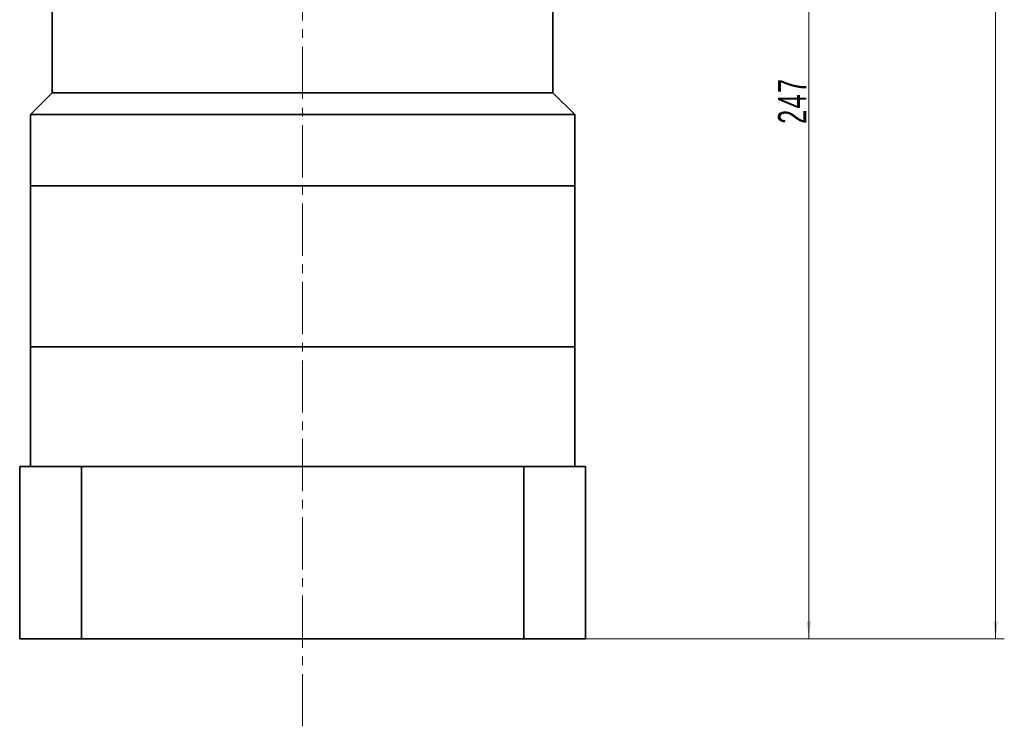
# Model space of a CAD drawing. Header units: millimetres. Extents: x 3809 to 4799, y -242 to 534.
# Tile 3 of 7: x 4310 to 4536, y 37 to 199. Entities that reach past the tile are written whole.
import ezdxf

# ---------------------------------------------------------------- set-up
doc = ezdxf.new("R2010")
doc.units = ezdxf.units.MM
doc.linetypes.add('点画线', pattern=[18, 12, -2, 2, -2])
doc.layers.get('0').update_dxf_attribs({"lineweight": 35})
for name, color, linetype, lineweight in [('EB0', 7, 'Continuous', 35), ('中心线层', 1, '点画线', 18), ('尺寸线层', 3, 'Continuous', 18), ('粗实线层', 7, 'Continuous', 35)]:
    doc.layers.add(name, color=color, linetype=linetype, lineweight=lineweight)
doc.styles.add('标准', font='txt', dxfattribs={"width": 0.667})
doc.dimstyles.new('标准', dxfattribs={"dimtxt": 3.5, "dimasz": 4, "dimexe": 2, "dimexo": 0, "dimtad": 1, "dimdsep": 46, "dimtxsty": '标准', "dimblk": '_CAXARROW', "dimcen": 0, "dimdle": 8, "dimazin": 2, "dimtfac": 0.707107, "dimtdec": 3, "dimtmove": 2, "dimatfit": 3, "dimfxl": 0, "dimfrac": 2, "dimtolj": 1, "dimarcsym": 0})

# ---------------------------------------------------------------- blocks, each defined once
blk = doc.blocks.new('*X47')
at = {"layer": '尺寸线层', "linetype": 'Continuous'}
for points in [[(4534.41, 372.71), (4533.91, 368.71), (4534.91, 368.71)], [(4534.41, 56.71), (4533.91, 60.71), (4534.91, 60.71)]]:
    blk.add_hatch(color=0, dxfattribs=at).paths.add_polyline_path(points, flags=0)
at = {"layer": '尺寸线层', "color": 0, "linetype": 'Continuous'}
for p, q in [((4444.23, 372.71), (4536.41, 372.71)), ((4534.41, 56.71), (4534.41, 372.71)), ((4440.23, 56.71), (4536.41, 56.71))]:
    blk.add_line(p, q, dxfattribs=at)
at = {"layer": '尺寸线层', "color": 0, "insert": (4530.57, 214.71), "char_height": 6.5, "width": 16.7139, "attachment_point": 5, "rotation": 90, "line_spacing_factor": 1.15057, "style": '标准'}
blk.add_mtext('\\T1.1;316', dxfattribs=at)
blk = doc.blocks.new('_CAXARROW')
blk.add_hatch(color=0).paths.add_polyline_path([(0, 0), (-1, 0.125), (-1, -0.125)], flags=0)
blk = doc.blocks.new('*X48')
at = {"layer": '尺寸线层', "linetype": 'Continuous'}
for points in [[(4491.51, 303.71), (4492.01, 299.71), (4491.01, 299.71)], [(4491.51, 56.71), (4492.01, 60.71), (4491.01, 60.71)]]:
    blk.add_hatch(color=0, dxfattribs=at).paths.add_polyline_path(points, flags=0)
at = {"layer": '尺寸线层', "color": 0, "linetype": 'Continuous'}
for p, q in [((4458.23, 303.71), (4493.51, 303.71)), ((4491.51, 303.71), (4491.51, 56.71)), ((4440.23, 56.71), (4493.51, 56.71))]:
    blk.add_line(p, q, dxfattribs=at)
at = {"layer": '尺寸线层', "color": 0, "insert": (4487.67, 180.21), "char_height": 6.5, "width": 17.1826, "attachment_point": 5, "rotation": 90, "line_spacing_factor": 1.15057, "style": '标准'}
blk.add_mtext('\\T1.1;247', dxfattribs=at)

msp = doc.modelspace()

# ---------------------------------------------------------------- linework, layer by layer
msp.add_line((4317.7305, 123.7064), (4432.7305, 123.7064))
at = {"layer": 'EB0'}
for p, q in [((4317.7259, 217.7064), (4317.7259, 182.0518)), ((4432.7259, 217.7064), (4432.7259, 182.0518)), ((4317.7259, 182.0518), (4312.7305, 177.0564)), ((4317.7305, 182.3577), (4317.7305, 182.0564)), ((4432.7259, 182.0518), (4437.7213, 177.0564)), ((4312.7305, 177.0564), (4312.7305, 160.8577)), ((4437.7259, 177.0518), (4437.7259, 160.7064)), ((4437.7305, 123.7064), (4312.7305, 123.7064)), ((4440.2305, 96.2064), (4310.2305, 96.2064)), ((4310.2305, 96.2064), (4310.2305, 56.7064)), ((4312.7305, 96.2064), (4332.7305, 96.2064)), ((4437.7305, 96.2064), (4417.7305, 96.2064)), ((4440.2305, 96.2064), (4440.2305, 56.7064)), ((4310.2305, 56.7064), (4440.2305, 56.7064))]:
    msp.add_line(p, q, dxfattribs=at)
at = {"layer": '中心线层'}
msp.add_line((4375.2259, 36.6072), (4375.2259, 386.7064), dxfattribs=at)
at = {"layer": '粗实线层'}
for p, q in [((4432.7259, 182.0518), (4317.7259, 182.0518)), ((4437.7259, 177.0518), (4312.7305, 177.0564)), ((4437.7259, 160.7064), (4312.7305, 160.7064)), ((4312.7305, 160.7064), (4312.7305, 123.7064)), ((4437.7259, 123.7064), (4437.7259, 160.7064)), ((4312.7305, 123.7064), (4312.7305, 96.2064)), ((4437.7305, 123.7064), (4437.7305, 96.2064)), ((4324.4199, 56.7064), (4324.4199, 96.2064)), ((4426.0319, 56.7064), (4426.0319, 96.2064))]:
    msp.add_line(p, q, dxfattribs=at)

# ---------------------------------------------------------------- dimensions: what is measured, and where the dimension line sits
at = {"layer": '尺寸线层'}
for base, p1, p2, picture, middle in [((4534.4083, 372.7064), (4440.2305, 56.7064), (4444.2259, 372.7064), '*X47', (4530.5684, 214.7064)), ((4491.5124, 56.7064), (4458.2259, 303.7064), (4440.2305, 56.7064), '*X48', (4487.6725, 180.2064))]:
    dim = msp.add_linear_dim(base=base, p1=p1, p2=p2, angle=90, dimstyle='标准', override={"dimtxt": 6.5, "dimsah": 1, "dimtfill": 1, "dimtzin": 8, "dimarcsym": 0}, dxfattribs=at)
    dim.commit()
    dim.dimension.update_dxf_attribs({"geometry": picture, "text_midpoint": middle})

doc.saveas('drawing.dxf')
